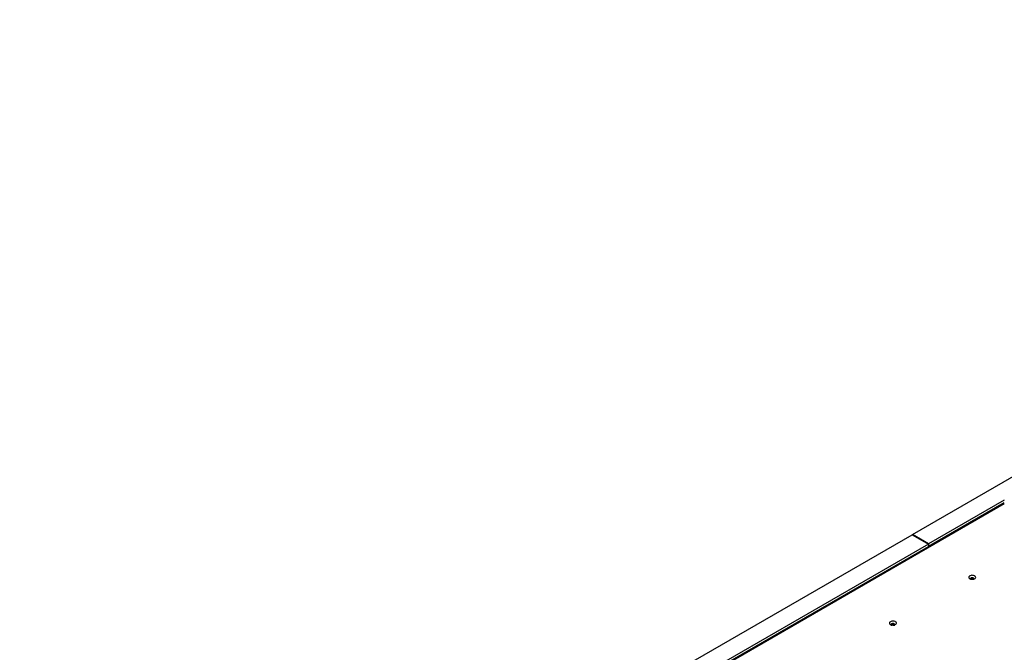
# Model space of a CAD drawing. Header units: millimetres. Extents: x 0 to 841, y 0 to 594.
# Tile 84 of 111: x 662 to 693, y 363 to 383. Entities that reach past the tile are written whole.
import ezdxf

# ---------------------------------------------------------------- set-up
doc = ezdxf.new("R2010")
doc.units = ezdxf.units.MM
doc.layers.add('TRAIT-FORT', color=4, linetype='Continuous', lineweight=25)

msp = doc.modelspace()

# ---------------------------------------------------------------- linework, layer by layer
at = {"layer": 'TRAIT-FORT', "color": 4, "linetype": 'Continuous', "lineweight": 25}
for p, q in [((690.086, 366.971), (718.357, 383.292)), ((682.669, 361.992), (692.999, 367.955)), ((692.999, 368.059), (690.6, 366.674)), ((690.6, 366.6), (692.999, 367.985)), ((661.801, 350.643), (690.079, 366.967)), ((690.079, 366.967), (690.593, 366.67)), ((690.6, 366.674), (690.086, 366.971)), ((690.086, 366.971), (690.086, 366.963)), ((690.593, 366.67), (672.525, 356.24)), ((672.59, 356.203), (690.593, 366.596)), ((690.593, 366.67), (690.593, 366.596)), ((690.594, 366.603), (690.6, 366.6)), ((690.6, 366.674), (690.6, 366.6))]:
    msp.add_line(p, q, dxfattribs=at)
at = {"layer": 'TRAIT-FORT', "color": 4, "linetype": 'Continuous', "lineweight": 25, "flags": 128}
for points in [[(690.589, 366.564), (690.587, 366.568), (690.577, 366.587), (690.577, 366.587)], [(690.589, 366.564), (690.587, 366.568), (690.577, 366.587), (690.577, 366.587)], [(691.906, 365.573), (691.928, 365.563), (691.953, 365.557), (691.98, 365.554), (692.007, 365.556), (692.033, 365.561), (692.055, 365.57), (692.074, 365.582), (692.086, 365.596), (692.092, 365.611), (692.091, 365.627), (692.083, 365.642), (692.07, 365.656), (692.05, 365.667), (692.027, 365.675), (692, 365.679), (691.973, 365.68), (691.946, 365.677), (691.922, 365.669), (691.902, 365.659), (691.886, 365.646), (691.877, 365.631), (691.874, 365.615), (691.879, 365.6), (691.889, 365.585), (691.906, 365.573)], [(692.038, 365.573), (692.038, 365.575), (692.033, 365.586), (692.022, 365.595), (692.006, 365.601), (691.988, 365.604), (691.969, 365.603), (691.952, 365.598), (691.939, 365.591), (691.931, 365.581), (691.929, 365.57), (691.934, 365.559), (691.945, 365.55)], [(689.393, 364.122), (689.414, 364.112), (689.44, 364.106), (689.466, 364.103), (689.494, 364.105), (689.519, 364.11), (689.542, 364.119), (689.56, 364.131), (689.573, 364.145), (689.578, 364.16), (689.578, 364.176), (689.57, 364.191), (689.556, 364.205), (689.537, 364.216), (689.513, 364.224), (689.487, 364.228), (689.46, 364.229), (689.433, 364.226), (689.409, 364.218), (689.388, 364.208), (689.373, 364.195), (689.363, 364.18), (689.361, 364.164), (689.365, 364.149), (689.376, 364.134), (689.393, 364.122)], [(689.524, 364.077), (689.524, 364.08), (689.519, 364.09), (689.508, 364.099), (689.493, 364.106), (689.475, 364.108), (689.456, 364.108), (689.439, 364.103), (689.425, 364.095), (689.417, 364.085), (689.415, 364.077)], [(689.524, 364.122), (689.524, 364.124), (689.519, 364.135), (689.508, 364.144), (689.493, 364.15), (689.475, 364.153), (689.456, 364.152), (689.439, 364.147), (689.425, 364.14), (689.417, 364.13), (689.416, 364.119), (689.42, 364.108), (689.431, 364.099)]]:
    msp.add_lwpolyline(points, dxfattribs=at)
at = {"layer": 'TRAIT-FORT', "color": 4, "linetype": 'Continuous', "lineweight": 25}
msp.add_arc((691.983, 365.469), 0.0905, 73.5938, 106.2788, dxfattribs=at)

doc.saveas('drawing.dxf')
